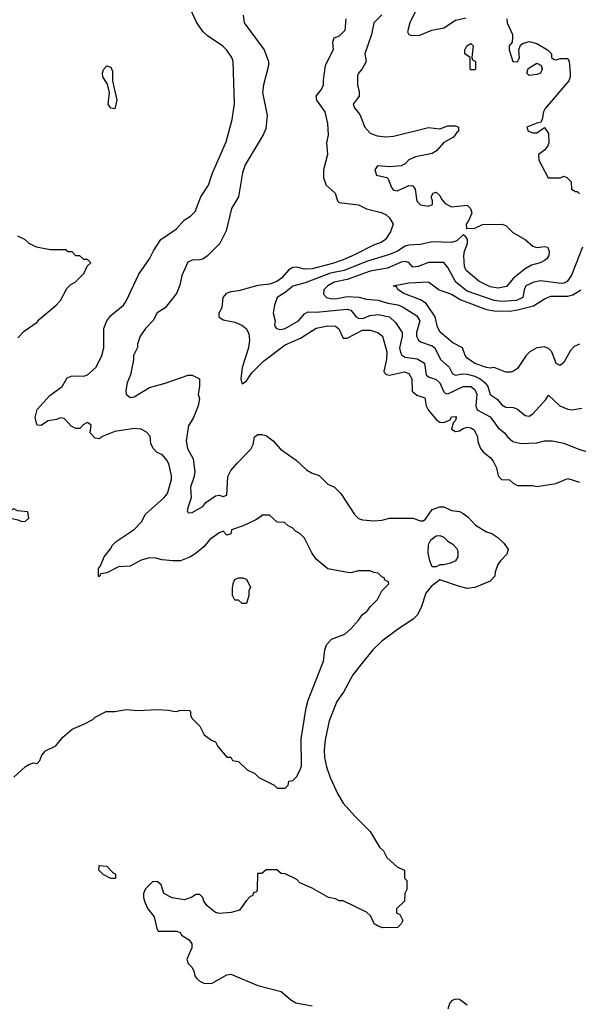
# Model space of a CAD drawing. Header units: inches. Extents: x 2348352 to 2479776, y 460422 to 613655.
# Tile 52 of 256: x 2376920 to 2379804, y 496997 to 502086. Entities that reach past the tile are written whole.
import ezdxf

# ---------------------------------------------------------------- set-up
doc = ezdxf.new("R2010")
doc.units = ezdxf.units.IN
doc.header["$MEASUREMENT"] = 0
doc.layers.add('C3479', color=7, linetype='Continuous')
doc.layers.add('C3570', color=7, linetype='Continuous')

msp = doc.modelspace()

# ---------------------------------------------------------------- linework, layer by layer
at = {"layer": 'C3479', "color": 4}
for points, elevation in [([(2376889.5, 498170.5), (2376950, 498226), (2376970, 498238), (2376990, 498244.7), (2377010, 498242), (2377023.1, 498256.9), (2377034.6, 498285.4), (2377053.2, 498306.8), (2377106.8, 498333.2), (2377142.7, 498377.3), (2377190, 498418.8), (2377250, 498444.7), (2377298, 498470), (2377310, 498482), (2377366, 498510), (2377410, 498511), (2377470, 498521), (2377530, 498516), (2377630, 498521), (2377690, 498518), (2377711.6, 498511.6), (2377730, 498511.3), (2377750, 498518), (2377796, 498516), (2377802, 498510), (2377802, 498490), (2377810, 498474), (2377850, 498434), (2377872, 498390), (2377910, 498362), (2377930, 498354), (2377942, 498330), (2377990, 498274), (2378010, 498274), (2378018, 498258), (2378050, 498252), (2378094, 498210), (2378134, 498190), (2378154, 498170), (2378234, 498130), (2378250, 498114), (2378290, 498114), (2378306, 498130), (2378308.9, 498151.1), (2378330, 498154), (2378350, 498174), (2378370, 498214), (2378374, 498230), (2378373.2, 498370), (2378399.3, 498530), (2378409.2, 498570), (2378488.7, 498770), (2378495.3, 498830), (2378504.7, 498855.3), (2378530, 498884.7), (2378598, 498910), (2378630, 498938), (2378670, 498982), (2378690, 499012), (2378712.9, 499027.1), (2378728.9, 499051.1), (2378768, 499090), (2378790, 499134), (2378826, 499170), (2378822, 499182), (2378806, 499190), (2378802, 499202), (2378790, 499206), (2378770, 499226), (2378748.4, 499228.4), (2378730, 499238), (2378670, 499238), (2378630, 499228), (2378611.6, 499228.4), (2378510, 499248), (2378450, 499298), (2378428, 499330), (2378390, 499406), (2378366, 499430), (2378343.1, 499443.1), (2378330, 499458), (2378306, 499470), (2378287.3, 499487.3), (2378248.4, 499488.4), (2378210, 499526), (2378170, 499526), (2378163.6, 499516.4), (2378139.6, 499500.4), (2378074, 499470), (2378014, 499450), (2378010, 499428.7), (2377990, 499422), (2377970, 499442), (2377950, 499434), (2377901.1, 499398.9), (2377870, 499362), (2377830.6, 499329.4), (2377802, 499310), (2377750, 499289), (2377710, 499289), (2377654.6, 499294.6), (2377623.1, 499303.1), (2377590, 499304), (2377547.1, 499292.9), (2377490, 499262), (2377430, 499258), (2377370, 499228), (2377338, 499222), (2377330, 499206), (2377326, 499210), (2377326, 499250), (2377336.4, 499263.6), (2377355.3, 499310), (2377388.9, 499351.1), (2377398, 499370), (2377418, 499390), (2377510, 499451.3), (2377549, 499490), (2377569.5, 499530.5), (2377664.7, 499615.3), (2377683.1, 499636.9), (2377704, 499710), (2377704, 499730), (2377689, 499790), (2377679, 499810), (2377656.5, 499836.5), (2377629, 499849), (2377608, 499870), (2377596.4, 499896.4), (2377593.6, 499933.6), (2377574.6, 499954.6), (2377546, 499970), (2377510, 499973.2), (2377410, 499958), (2377350, 499933.2), (2377330, 499919), (2377310, 499924), (2377284, 499950), (2377288.7, 499990), (2377275.3, 500000)], 148), ([(2377047.2, 500000), (2377030, 499989.2), (2377009, 499990), (2377006.5, 500000)], 148), ([(2377262.8, 500000), (2377248.1, 499991.9), (2377230, 499974), (2377210, 499974), (2377185.6, 499985.6), (2377172.3, 500000)], 148), ([(2377799.1, 500000), (2377791.9, 499988.1), (2377779.3, 499910), (2377786.6, 499870), (2377815.6, 499815.6), (2377823.6, 499750), (2377819.3, 499720.7), (2377802, 499670), (2377805.6, 499614.4), (2377789.1, 499569.1), (2377785.2, 499550), (2377790, 499538), (2377810, 499539), (2377864.7, 499570), (2377881, 499590), (2377930, 499626), (2377950, 499629.2), (2377970, 499621.2), (2377990, 499628.7), (2377995.2, 499724.8), (2378010, 499755.3), (2378043.5, 499796.5), (2378113.7, 499866.3), (2378124.7, 499890), (2378132, 499930), (2378150, 499942), (2378170, 499942), (2378194.8, 499934.8), (2378228, 499910), (2378265.6, 499865.6), (2378348, 499810), (2378400.2, 499760.2), (2378430, 499742), (2378466, 499730), (2378510, 499686), (2378546, 499670), (2378578, 499638), (2378649.1, 499529.1), (2378670, 499508.7), (2378690, 499502), (2378750, 499495.3), (2378790, 499499), (2378830, 499509), (2378950, 499509), (2378990, 499495.3), (2379003.6, 499496.4), (2379015.3, 499504.7), (2379050, 499555.3), (2379090, 499568.7), (2379110, 499568.7), (2379148.9, 499548.9), (2379190, 499544), (2379210, 499534), (2379234.8, 499514.8), (2379272.9, 499472.9), (2379330, 499439), (2379358, 499430), (2379388, 499410), (2379420.2, 499380.2), (2379442, 499350), (2379435.5, 499324.5), (2379402, 499290), (2379389, 499270), (2379375.3, 499230), (2379374, 499210), (2379350, 499184.7), (2379270, 499151), (2379230, 499146.8), (2379190, 499156), (2379090, 499191.3), (2379044.1, 499155.9), (2379017.5, 499122.5), (2378992.3, 499047.7), (2378972.1, 499007.9), (2378951.8, 498988.2), (2378870, 498934.8), (2378790, 498874.8), (2378744, 498830), (2378679, 498750), (2378640.7, 498699.3), (2378592.3, 498610), (2378558, 498562), (2378517.2, 498462.8), (2378496.6, 498363.4), (2378491.6, 498310), (2378493.4, 498273.4), (2378504.4, 498224.4), (2378523.7, 498170), (2378562.7, 498082.7), (2378590, 498037.2), (2378649.5, 497969.5), (2378728.7, 497890), (2378778, 497810), (2378798, 497790), (2378816.4, 497756.4), (2378870, 497706), (2378906, 497690), (2378906, 497650), (2378918, 497638), (2378918, 497590), (2378908, 497570), (2378906, 497530), (2378866, 497490), (2378866, 497470), (2378882, 497462), (2378898, 497430), (2378890, 497414), (2378870, 497394), (2378792.7, 497392.7), (2378770, 497402), (2378750, 497414), (2378732.7, 497452.7), (2378710, 497474), (2378590, 497532), (2378570, 497532), (2378550, 497542), (2378514, 497550), (2378430, 497598), (2378366, 497626), (2378350, 497642), (2378290, 497672), (2378270, 497674), (2378247.3, 497692.7), (2378192.7, 497692.7), (2378170, 497674), (2378147.3, 497672.7), (2378146, 497590), (2378142, 497578), (2378127.3, 497572.7), (2378122, 497558), (2378110, 497554), (2378090, 497534), (2378055.5, 497484.5), (2378011.1, 497471.1), (2377950, 497466), (2377930, 497471.3), (2377887.1, 497507.1), (2377871.3, 497530), (2377864.7, 497550), (2377850, 497564.7), (2377830, 497564.7), (2377809.1, 497550.9), (2377770, 497538), (2377707.1, 497547.1), (2377664.7, 497570), (2377650, 497614), (2377630, 497632), (2377606, 497630), (2377570, 497594), (2377558, 497570), (2377558, 497550), (2377565.6, 497525.6), (2377582, 497490), (2377614, 497450), (2377628.4, 497388.4), (2377635.3, 497375.3), (2377730, 497375.3), (2377748.4, 497368.4), (2377755.3, 497355.3), (2377795.3, 497330), (2377808, 497310), (2377808, 497290), (2377782, 497230), (2377789.1, 497209.1), (2377808, 497190), (2377818, 497170), (2377824.7, 497144.7), (2377834, 497130), (2377850, 497117.2), (2377870, 497107.3), (2377910, 497105.6), (2377990, 497149.2), (2378010, 497153.2), (2378150, 497094.5), (2378270, 497064), (2378320.2, 497020.2), (2378345.6, 497005.6), (2378430, 496988.7)], 144), ([(2379157.5, 500000), (2379150, 499969), (2379170, 499957.2), (2379190, 499961.2), (2379210, 499974), (2379230, 499979.3), (2379250, 499977.2), (2379266.3, 499966.3), (2379284, 499930), (2379285.2, 499905.2), (2379299, 499870), (2379315.3, 499850), (2379350, 499824), (2379364.8, 499804.8), (2379381.2, 499770), (2379390, 499728), (2379408, 499710), (2379448.7, 499708.7), (2379468, 499690), (2379490, 499679), (2379570, 499679), (2379590, 499674), (2379688.9, 499688.9), (2379750, 499715.3), (2379810, 499695.1)], 136), ([(2379373.4, 500000), (2379390, 499976), (2379424, 499950), (2379439, 499930), (2379466.8, 499906.8), (2379510, 499896), (2379590, 499899), (2379630, 499908.7), (2379670, 499909), (2379730, 499897.2), (2379810, 499864.5), (2379890, 499842.7), (2379970, 499814), (2380000, 499814.3)], 132), ([(2379230, 496992.7), (2379190, 497021.6), (2379170, 497023.8), (2379150, 497014.9), (2379138.9, 497001.1), (2379130, 496972)], 136)]:
    msp.add_lwpolyline(points, dxfattribs=dict(at, elevation=elevation))
for points, elevation in [([(2376890, 499558), (2376874, 499550), (2376874, 499510), (2376910, 499502), (2376930, 499492), (2376950, 499494), (2376966, 499510), (2376962, 499542), (2376908, 499548)], 152), ([(2379050, 499258), (2379037.2, 499290), (2379029.3, 499330.7), (2379030, 499374), (2379042, 499398), (2379070, 499418), (2379090, 499421), (2379110, 499411.3), (2379130, 499391.3), (2379155.9, 499375.9), (2379175.2, 499355.2), (2379181.4, 499341.4), (2379182.8, 499310), (2379170.5, 499289.5), (2379143.5, 499276.5), (2379110, 499269), (2379090, 499268.7), (2379070, 499258)], 144), ([(2378090, 499068), (2378068.4, 499068.4), (2378050, 499086), (2378030, 499086), (2378018, 499110), (2378018, 499150), (2378023.1, 499176.9), (2378030, 499192), (2378050, 499202), (2378070, 499202), (2378090, 499194), (2378111.1, 499151.1), (2378103.6, 499136.4), (2378102, 499110)], 148), ([(2377390, 497648), (2377350, 497668), (2377328, 497690), (2377330, 497714), (2377370, 497712), (2377399.6, 497679.6), (2377414, 497670), (2377414, 497650), (2377410, 497648)], 144)]:
    msp.add_lwpolyline(points, close=True, dxfattribs=dict(at, elevation=elevation))
at = {"layer": 'C3570', "color": 4}
for points, elevation in [([(2377006.5, 500000), (2376999, 500030), (2377009.4, 500070.6), (2377075.5, 500144.5), (2377139, 500190), (2377165.2, 500234.8), (2377190, 500246), (2377250, 500242.8), (2377270, 500251), (2377314, 500290), (2377344, 500350), (2377354, 500390), (2377354, 500490), (2377368.7, 500530), (2377390, 500558), (2377455.3, 500610), (2377469.3, 500630.7), (2377534, 500770), (2377589.3, 500850.7), (2377610, 500892), (2377648.7, 500950), (2377730, 501004.7), (2377768.7, 501050), (2377802, 501070), (2377825.6, 501094.4), (2377855.3, 501170), (2377894, 501230), (2377914, 501290), (2377985.6, 501454.4), (2378017.2, 501570), (2378029.1, 501650.9), (2378022, 501870), (2378015.3, 501890), (2377990, 501928), (2377969.1, 501949.1), (2377890, 502002), (2377865.6, 502025.6), (2377832.5, 502072.5), (2377782, 502182)], 148), ([(2378073.2, 502110), (2378079, 502070), (2378181.2, 501930), (2378204, 501870), (2378204, 501850), (2378179, 501750), (2378174, 501710), (2378197.2, 501590), (2378190, 501522), (2378177.2, 501490), (2378083.7, 501336.3), (2378070, 501294), (2378049, 501170), (2378014, 501110), (2377985.6, 500994.4), (2377953.2, 500930), (2377890, 500864.7), (2377868, 500850), (2377850, 500844), (2377810, 500842.8), (2377787.3, 500832.7), (2377756.6, 500763.4), (2377746.3, 500713.7), (2377729.2, 500670), (2377670, 500597.3), (2377629.6, 500570.4), (2377609.3, 500530.7), (2377568.7, 500490), (2377542, 500450), (2377528.7, 500408.7), (2377528.7, 500391.3), (2377508, 500350), (2377508, 500328), (2377491.6, 500250), (2377474, 500210), (2377467, 500170), (2377469.4, 500150), (2377490, 500133.2), (2377510, 500137), (2377590, 500184.5), (2377670, 500206.6), (2377790, 500248.7), (2377810, 500248.7), (2377848, 500230), (2377848.7, 500190), (2377842, 500150), (2377848.7, 500128.7), (2377841.2, 500090), (2377817.2, 500030), (2377799.1, 500000)], 144), ([(2378604, 502090), (2378599, 502030), (2378570, 502001), (2378542, 501990), (2378535.3, 501970), (2378538, 501930), (2378497.2, 501850), (2378486, 501774), (2378486.6, 501750), (2378479.3, 501730), (2378449.5, 501690), (2378452.7, 501670), (2378496, 501610), (2378509.2, 501550), (2378513.2, 501490), (2378504, 501450), (2378509, 501390), (2378489.1, 501309.1), (2378489.1, 501269.1), (2378502, 501230), (2378549, 501190), (2378561.2, 501150), (2378570, 501141.2), (2378670, 501128.7), (2378710, 501109), (2378786, 501090), (2378810, 501079), (2378830, 501062), (2378848.7, 501030), (2378835.3, 500990), (2378808.7, 500950), (2378786.3, 500933.7), (2378750, 500922), (2378649, 500870), (2378590, 500844.9), (2378534.3, 500825.7), (2378430, 500798.7), (2378390, 500796.4), (2378350, 500807.7), (2378330, 500805.5), (2378310, 500793.4), (2378272, 500750), (2378247, 500733), (2378210, 500719.5), (2378148.5, 500711.5), (2378050, 500684.9), (2378010, 500679.3), (2377986, 500670), (2377969.3, 500650), (2377964, 500596), (2377948, 500570), (2377948, 500550), (2377970, 500534), (2378030, 500522.4), (2378066.6, 500506.6), (2378089.7, 500489.6), (2378103.3, 500463.3), (2378105.6, 500430), (2378101.3, 500390), (2378067.8, 500287.8), (2378060.9, 500230), (2378066.6, 500206.6), (2378070, 500204), (2378090, 500219), (2378118.3, 500261.7), (2378179.2, 500320.8), (2378290, 500405.1), (2378370, 500440.7), (2378450, 500491.5), (2378510, 500503.6), (2378550, 500502), (2378567.7, 500487.7), (2378590, 500439.3), (2378610, 500439.6), (2378690, 500480.5), (2378730, 500481.6), (2378768.7, 500470), (2378793.2, 500450), (2378816.2, 500370), (2378814, 500330), (2378799.3, 500270), (2378802.5, 500262.5), (2378812.5, 500252.5), (2378829.5, 500249.5), (2378906.8, 500266.8), (2378930, 500258), (2378945.1, 500230), (2378946.5, 500166.5), (2378970, 500146), (2379011.9, 500131.9), (2379019.5, 500090), (2379029.5, 500070), (2379070, 500019.3), (2379090, 500005.2), (2379110, 500004), (2379142, 500018), (2379150, 500034), (2379170, 500035.3), (2379174, 500030), (2379170, 500014), (2379158, 500002), (2379157.5, 500000)], 136), ([(2378790, 502111), (2378748.7, 502070), (2378737.2, 502010), (2378702, 501910), (2378708, 501870), (2378688.9, 501831.1), (2378668.7, 501810), (2378664.7, 501795.3), (2378664, 501750), (2378672.9, 501712.9), (2378673.2, 501690), (2378642, 501650), (2378649, 501630), (2378676.2, 501596.2), (2378702.7, 501530), (2378730, 501499.3), (2378765.4, 501485.4), (2378810, 501480.9), (2378850, 501483.7), (2379030, 501529.3), (2379090, 501522), (2379130, 501538), (2379170, 501538), (2379186, 501530), (2379186, 501510), (2379176.4, 501503.6), (2379160.4, 501479.6), (2379110, 501452), (2379072.1, 501407.9), (2379050, 501394.8), (2378962.9, 501377.1), (2378930, 501361), (2378910, 501341), (2378889.3, 501330.7), (2378830, 501326), (2378768, 501330), (2378754, 501310), (2378762.7, 501282.7), (2378815.3, 501270), (2378822.7, 501262.7), (2378839.5, 501219.5), (2378850, 501205.2), (2378870, 501200.9), (2378930, 501228.7), (2378950, 501228), (2378962, 501210), (2378970, 501148), (2378990, 501129), (2379030, 501122), (2379052, 501130), (2379052, 501150), (2379044.7, 501170), (2379054, 501190), (2379070, 501194), (2379090, 501178), (2379098, 501158), (2379116.4, 501136.4), (2379150, 501118), (2379230, 501128), (2379248, 501110), (2379254.6, 501085.4), (2379236.4, 501043.6), (2379226, 501030), (2379227.3, 501007.3), (2379270, 501008.7), (2379310, 501028), (2379410, 501029), (2379430, 501022), (2379466.3, 500986.3), (2379529.3, 500949.3), (2379570, 500915.3), (2379590, 500908.7), (2379630, 500914), (2379646, 500910), (2379654, 500890), (2379652.9, 500867.1), (2379642, 500850), (2379630, 500841), (2379608, 500830), (2379562.5, 500817.5), (2379530, 500799.1), (2379469.7, 500750.3), (2379433.1, 500706.9), (2379390, 500698.4), (2379350, 500704.9), (2379290, 500734.9), (2379225.5, 500790), (2379217.1, 500810), (2379214, 500866), (2379216, 500890), (2379231.3, 500930), (2379231.3, 500950), (2379223.6, 500963.6), (2379210, 500974), (2379177.2, 500942.8), (2379150, 500934.8), (2379050, 500937.3), (2378990, 500923.8), (2378930, 500921.3), (2378910, 500915.8), (2378870, 500890.4), (2378830, 500872), (2378710, 500836.9), (2378596, 500790), (2378524.9, 500775.1), (2378394, 500726), (2378330, 500708), (2378290, 500675.5), (2378249.4, 500650), (2378236, 500610), (2378229, 500570), (2378239, 500530), (2378235.3, 500510), (2378238, 500498), (2378246, 500490), (2378265.6, 500485.6), (2378291, 500490), (2378358.8, 500530), (2378390, 500565.2), (2378410, 500576.2), (2378450, 500574), (2378610, 500589.4), (2378630, 500585.2), (2378657.2, 500550), (2378670, 500542.9), (2378690, 500542.4), (2378730, 500556.9), (2378770, 500562.9), (2378829.6, 500549.6), (2378860.5, 500520.5), (2378894, 500470), (2378895.1, 500450), (2378880.4, 500390), (2378885.3, 500365.3), (2378892.8, 500352.8), (2378910, 500341.6), (2378972.8, 500332.8), (2379009.3, 500310), (2379019.5, 500250), (2379030, 500240.7), (2379070, 500225.6), (2379089.5, 500210), (2379110, 500162), (2379116.5, 500156.5), (2379130, 500152.7), (2379210.4, 500189.6), (2379249.6, 500189.6), (2379270, 500175.1), (2379279.6, 500150), (2379274.5, 500090), (2379282.7, 500070), (2379350, 500034), (2379373.4, 500000)], 132), ([(2378964, 502130), (2378934, 502070), (2378923.1, 502023.1), (2378928.7, 502008.7), (2378944, 502004), (2378986, 502006), (2379048.5, 502031.5), (2379110, 502044.5), (2379170, 502083.7), (2379223.8, 502096.2)], 128), ([(2379435.3, 502090), (2379437.2, 502070), (2379463.7, 502010), (2379465.2, 501994.8), (2379462, 501970), (2379448, 501950), (2379448, 501930), (2379466, 501870), (2379490, 501868.7), (2379498, 501882), (2379501, 501890), (2379498, 501930), (2379505.4, 501954.6), (2379516.9, 501963.1), (2379550, 501974), (2379590, 501962), (2379646, 501930), (2379666, 501910), (2379666, 501890), (2379680.4, 501880.4), (2379690, 501878), (2379710, 501886), (2379750, 501886), (2379758, 501870), (2379762, 501810), (2379762, 501790), (2379755.3, 501770), (2379632.9, 501627.1), (2379624, 501610), (2379618, 501570), (2379610, 501554), (2379590, 501551.3), (2379538, 501530), (2379546, 501510), (2379570, 501502), (2379590, 501502), (2379630, 501528), (2379650, 501498), (2379652.3, 501450), (2379646.8, 501433.2), (2379630, 501411), (2379598, 501390), (2379600.4, 501360.4), (2379648.9, 501268.9), (2379710, 501268), (2379730, 501278), (2379746, 501270), (2379767.3, 501247.3), (2379768.7, 501210), (2379790, 501198), (2379798, 501198), (2379810, 501186)], 128), ([(2376910, 500442), (2376943.1, 500476.9), (2377010, 500522), (2377022, 500538), (2377108, 500610), (2377130, 500634), (2377163.1, 500696.9), (2377183.1, 500716.9), (2377206, 500730), (2377250, 500774), (2377267.3, 500812.7), (2377286, 500830), (2377270, 500846), (2377250, 500846), (2377230, 500866), (2377210, 500866), (2377190, 500886), (2377170, 500886), (2377156.4, 500896.4), (2377076.4, 500896.4), (2377006, 500910), (2376968.4, 500928.4), (2376946, 500950), (2376910, 500968)], 152), ([(2379826.6, 500910), (2379770, 500766), (2379747.6, 500732.4), (2379730, 500723.8), (2379716.9, 500723.1), (2379610, 500737.1), (2379575.3, 500730), (2379534, 500710), (2379524.5, 500690), (2379517.2, 500650), (2379484.7, 500635.3), (2379410, 500630.3), (2379370, 500634.9), (2379230, 500682.6), (2379172.4, 500730), (2379130, 500804.7), (2379110, 500831), (2379030, 500830.8), (2378978, 500810), (2378950, 500807.7), (2378930, 500830.8), (2378910, 500836.3), (2378890, 500832.4), (2378818.6, 500801.4), (2378730, 500786.7), (2378610, 500742.4), (2378544, 500730), (2378510, 500710.4), (2378490, 500690.6), (2378487.8, 500667.8), (2378504, 500650), (2378525.3, 500645.3), (2378550, 500643.5), (2378610, 500654.7), (2378671.1, 500651.1), (2378710, 500642), (2378770, 500636.9), (2378820.4, 500620.4), (2378872.9, 500612.9), (2378900.4, 500600.4), (2378970, 500555.1), (2378986, 500530), (2378969.6, 500470), (2378969.6, 500449.6), (2378979.3, 500430), (2378990, 500420.9), (2379050, 500400.7), (2379063.7, 500390), (2379092.3, 500330), (2379138, 500290), (2379155.5, 500255.5), (2379170, 500249.5), (2379203.9, 500256.1), (2379230, 500254), (2379270, 500243.1), (2379298, 500230), (2379322.9, 500210), (2379337, 500190), (2379350, 500149.3), (2379384.8, 500124.8), (2379410, 500095.3), (2379430, 500084), (2379470, 500081.2), (2379490, 500073.2), (2379530, 500041.2), (2379550, 500037.2), (2379570, 500048.7), (2379636.9, 500123.1), (2379650, 500146), (2379708.7, 500090), (2379750, 500072.3), (2379770.5, 500069.5), (2379822, 500078)], 128), ([(2379810, 500409.6), (2379782.3, 500397.7), (2379763.4, 500376.6), (2379730, 500314), (2379710, 500299.3), (2379690, 500308.7), (2379667, 500370), (2379650, 500387), (2379630, 500395.1), (2379590, 500389.6), (2379553.4, 500370), (2379534.9, 500350), (2379490, 500284), (2379470, 500268.7), (2379455.3, 500264.7), (2379430, 500264), (2379370, 500288.7), (2379350, 500285.2), (2379330.8, 500289.2), (2379269.7, 500309.7), (2379230, 500337.2), (2379220.9, 500350), (2379206, 500390), (2379156.3, 500416.3), (2379091.5, 500471.5), (2379077.6, 500497.6), (2379065.6, 500550), (2379019.4, 500619.4), (2378990, 500637.6), (2378904, 500670), (2378874, 500690), (2378864.7, 500704.7), (2378848.7, 500710), (2378930, 500725.5), (2379030.4, 500730.4), (2379086, 500690), (2379150, 500668), (2379197.7, 500637.8), (2379330, 500588.7), (2379370, 500580.9), (2379450, 500580.2), (2379490, 500585.8), (2379572.3, 500607.7), (2379630, 500643), (2379662.7, 500657.3), (2379750, 500657.8), (2379776.8, 500663.2), (2379817.6, 500690)], 124), ([(2377172.3, 500000), (2377150, 500024), (2377130, 500028.7), (2377110, 500019), (2377067.3, 500012.7), (2377047.2, 500000)], 148), ([(2377275.3, 500000), (2377270, 500004), (2377262.8, 500000)], 148)]:
    msp.add_lwpolyline(points, dxfattribs=dict(at, elevation=elevation))
for points, elevation in [([(2379250, 501826), (2379246, 501830), (2379246, 501890), (2379218, 501910), (2379218, 501930), (2379228.7, 501950), (2379250, 501962), (2379262, 501950), (2379254, 501890), (2379258, 501878), (2379274, 501870), (2379274, 501830), (2379270, 501826)], 128), ([(2377410, 501626), (2377390, 501628.7), (2377376, 501650), (2377382.7, 501710), (2377373.2, 501753.2), (2377349.4, 501790), (2377347, 501810), (2377351.9, 501828.1), (2377370, 501847.3), (2377390, 501841), (2377399.3, 501819.3), (2377398.8, 501770), (2377420.5, 501670)], 148), ([(2379550, 501798), (2379538, 501810), (2379545.6, 501834.4), (2379590, 501862), (2379612, 501850), (2379618, 501830), (2379610, 501809), (2379590, 501802)], 128)]:
    msp.add_lwpolyline(points, close=True, dxfattribs=dict(at, elevation=elevation))

doc.saveas('drawing.dxf')
